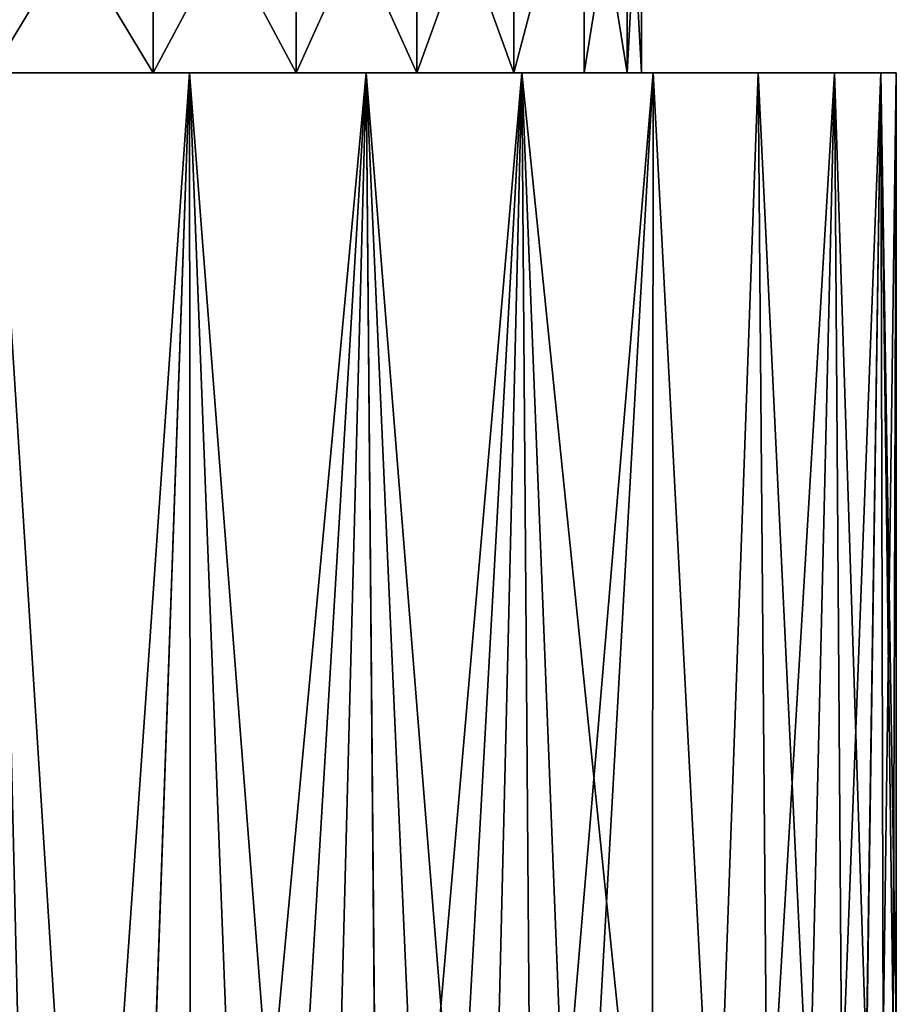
# Model space of a CAD drawing. Header units: metres. Extents: x -109 to 109, y -108 to 40.
# Tile 89 of 216: x -69 to -61, y -20 to -11. Entities that reach past the tile are written whole.
import ezdxf

# ---------------------------------------------------------------- set-up
doc = ezdxf.new("R2010")
doc.units = ezdxf.units.M
doc.layers.add('solid_K_24_42_18_000C86_XXX', color=7, linetype='CONTINUOUS')

msp = doc.modelspace()

# ---------------------------------------------------------------- linework, layer by layer
at = {"layer": 'solid_K_24_42_18_000C86_XXX'}
for points in [[(-69.352875, -9, 11.121454), (-69.35247, -11.5, 11.121129), (-67.843246, -11.5, 9.991438)], [(-67.842628, -9, 9.990896), (-69.352875, -9, 11.121454), (-67.843246, -11.5, 9.991438)], [(-69.352875, -9, -11.121454), (-67.842628, -9, -9.990896), (-69.35247, -11.5, -11.121129)], [(-67.842628, -9, -9.990896), (-67.843246, -11.5, -9.991438), (-69.35247, -11.5, -11.121129)], [(-67.842628, -9, 9.990896), (-67.843246, -11.5, 9.991438), (-66.50898, -11.5, 8.657232)], [(-66.509102, -9, -8.657368), (-66.50898, -11.5, -8.657232), (-67.843246, -11.5, -9.991438)], [(-67.842628, -9, -9.990896), (-66.509102, -9, -8.657368), (-67.843246, -11.5, -9.991438)], [(-66.509102, -9, 8.657368), (-67.842628, -9, 9.990896), (-66.50898, -11.5, 8.657232)], [(-66.509102, -9, 8.657368), (-66.50898, -11.5, 8.657232), (-65.378532, -11.5, 7.147098)], [(-65.378548, -9, 7.147129), (-66.509102, -9, 8.657368), (-65.378532, -11.5, 7.147098)], [(-66.509102, -9, -8.657368), (-65.378548, -9, -7.147129), (-66.50898, -11.5, -8.657232)], [(-65.378548, -9, -7.147129), (-65.378532, -11.5, -7.147098), (-66.50898, -11.5, -8.657232)], [(-65.378548, -9, 7.147129), (-65.378532, -11.5, 7.147098), (-64.474731, -11.5, 5.491904)], [(-64.474731, -9, 5.491879), (-65.378548, -9, 7.147129), (-64.474731, -11.5, 5.491904)], [(-65.378548, -9, -7.147129), (-64.474731, -9, -5.491879), (-65.378532, -11.5, -7.147098)], [(-64.474731, -9, -5.491879), (-64.474731, -11.5, -5.491904), (-65.378532, -11.5, -7.147098)], [(-63.815472, -9, 3.724391), (-64.474731, -11.5, 5.491904), (-63.815395, -11.5, 3.723966)], [(-63.815472, -9, 3.724391), (-64.474731, -9, 5.491879), (-64.474731, -11.5, 5.491904)], [(-63.815472, -9, -3.724391), (-63.815395, -11.5, -3.723966), (-64.474731, -11.5, -5.491904)], [(-64.474731, -9, -5.491879), (-63.815472, -9, -3.724391), (-64.474731, -11.5, -5.491904)], [(-63.815472, -9, 3.724391), (-63.815395, -11.5, 3.723966), (-63.414661, -11.5, 1.882005)], [(-63.414589, -9, 1.881438), (-63.815472, -9, 3.724391), (-63.414661, -11.5, 1.882005)], [(-63.815472, -9, -3.724391), (-63.414589, -9, -1.881438), (-63.815395, -11.5, -3.723966)], [(-63.414589, -9, -1.881438), (-63.414661, -11.5, -1.882005), (-63.815395, -11.5, -3.723966)], [(-63.414589, -9, 1.881438), (-63.414661, -11.5, 1.882005), (-63.279991, -11.5)], [(-63.279999, -9), (-63.279991, -11.5), (-63.414661, -11.5, -1.882005)], [(-63.414589, -9, -1.881438), (-63.279999, -9), (-63.414661, -11.5, -1.882005)], [(-63.279999, -9), (-63.414589, -9, 1.881438), (-63.279991, -11.5)], [(-69.322807, -11.5, -13.850908), (-68.858856, -30.909975, -13.600477), (-69.600136, -31.888506, -13.991137)], [(-69.599831, -31.888103, 13.990984), (-68.858521, -30.909534, 13.600287), (-69.322807, -11.5, 13.850908)], [(-67.843246, -11.5, 9.991438), (-69.35247, -11.5, 11.121129), (-69.322807, -11.5, 13.850908)], [(-69.35247, -11.5, -11.121129), (-67.843246, -11.5, -9.991438), (-69.322807, -11.5, -13.850908)], [(-68.153587, -29.978491, 13.179433), (-67.503983, -11.5, 12.744844), (-69.322807, -11.5, 13.850908)], [(-67.843246, -11.5, 9.991438), (-69.322807, -11.5, 13.850908), (-67.503983, -11.5, 12.744844)], [(-68.858521, -30.909534, 13.600287), (-68.153587, -29.978491, 13.179433), (-69.322807, -11.5, 13.850908)], [(-69.322807, -11.5, -13.850908), (-67.503983, -11.5, -12.744844), (-68.858856, -30.909975, -13.600477)], [(-67.843246, -11.5, -9.991438), (-67.503983, -11.5, -12.744844), (-69.322807, -11.5, -13.850908)], [(-67.503983, -11.5, -12.744844), (-68.153976, -29.979008, -13.179677), (-68.858856, -30.909975, -13.600477)], [(-67.503983, -11.5, -12.744844), (-67.487633, -29.099096, -12.733311), (-68.153976, -29.979008, -13.179677)], [(-68.153587, -29.978491, 13.179433), (-67.487137, -29.098444, 12.732964), (-67.503983, -11.5, 12.744844)], [(-66.50898, -11.5, 8.657232), (-67.843246, -11.5, 9.991438), (-67.503983, -11.5, 12.744844)], [(-67.843246, -11.5, -9.991438), (-66.50898, -11.5, -8.657232), (-67.503983, -11.5, -12.744844)], [(-66.270607, -27.491899, 11.777925), (-65.852066, -11.5, 11.400905), (-67.503983, -11.5, 12.744844)], [(-66.50898, -11.5, 8.657232), (-67.503983, -11.5, 12.744844), (-65.852066, -11.5, 11.400905)], [(-66.859322, -28.269554, 12.264473), (-66.270607, -27.491899, 11.777925), (-67.503983, -11.5, 12.744844)], [(-67.487137, -29.098444, 12.732964), (-66.859322, -28.269554, 12.264473), (-67.503983, -11.5, 12.744844)], [(-67.503983, -11.5, -12.744844), (-65.852066, -11.5, -11.400905), (-67.487633, -29.099096, -12.733311)], [(-66.50898, -11.5, -8.657232), (-65.852066, -11.5, -11.400905), (-67.503983, -11.5, -12.744844)], [(-65.852066, -11.5, -11.400905), (-66.859962, -28.270405, -12.26498), (-67.487633, -29.099096, -12.733311)], [(-65.852066, -11.5, -11.400905), (-66.271431, -27.492983, -11.778643), (-66.859962, -28.270405, -12.26498)], [(-65.378532, -11.5, 7.147098), (-66.50898, -11.5, 8.657232), (-65.852066, -11.5, 11.400905)], [(-66.50898, -11.5, -8.657232), (-65.378532, -11.5, -7.147098), (-65.852066, -11.5, -11.400905)], [(-65.852066, -11.5, -11.400905), (-65.721771, -26.767336, -11.277844), (-66.271431, -27.492983, -11.778643)], [(-66.270607, -27.491899, 11.777925), (-65.720741, -26.765987, 11.276862), (-65.852066, -11.5, 11.400905)], [(-64.734268, -25.463287, 10.243418), (-64.398964, -11.5, 9.845044), (-65.852066, -11.5, 11.400905)], [(-65.378532, -11.5, 7.147098), (-65.852066, -11.5, 11.400905), (-64.398964, -11.5, 9.845044)], [(-65.208862, -26.089718, 10.764306), (-64.734268, -25.463287, 10.243418), (-65.852066, -11.5, 11.400905)], [(-65.720741, -26.765987, 11.276862), (-65.208862, -26.089718, 10.764306), (-65.852066, -11.5, 11.400905)], [(-65.852066, -11.5, -11.400905), (-64.398964, -11.5, -9.845044), (-65.721771, -26.767336, -11.277844)], [(-64.474731, -11.5, -5.491904), (-64.398964, -11.5, -9.845044), (-65.852066, -11.5, -11.400905)], [(-65.378532, -11.5, -7.147098), (-64.474731, -11.5, -5.491904), (-65.852066, -11.5, -11.400905)], [(-64.398964, -11.5, -9.845044), (-65.210083, -26.091322, -10.765583), (-65.721771, -26.767336, -11.277844)], [(-64.474731, -11.5, 5.491904), (-65.378532, -11.5, 7.147098), (-64.398964, -11.5, 9.845044)], [(-64.398964, -11.5, -9.845044), (-64.735664, -25.465128, -10.245016), (-65.210083, -26.091322, -10.765583)], [(-64.398964, -11.5, -9.845044), (-64.296982, -24.885729, -9.718353), (-64.735664, -25.465128, -10.245016)], [(-64.734268, -25.463287, 10.243418), (-64.295456, -24.883701, 9.716433), (-64.398964, -11.5, 9.845044)], [(-63.815395, -11.5, 3.723966), (-64.474731, -11.5, 5.491904), (-64.398964, -11.5, 9.845044)], [(-64.474731, -11.5, -5.491904), (-63.815395, -11.5, -3.723966), (-64.398964, -11.5, -9.845044)], [(-63.180187, -23.410908, 8.120505), (-63.171127, -11.5, 8.10556), (-64.398964, -11.5, 9.845044)], [(-63.815395, -11.5, 3.723966), (-64.398964, -11.5, 9.845044), (-63.171127, -11.5, 8.10556)], [(-63.891304, -24.350054, 9.185904), (-63.180187, -23.410908, 8.120505), (-64.398964, -11.5, 9.845044)], [(-64.295456, -24.883701, 9.716433), (-63.891304, -24.350054, 9.185904), (-64.398964, -11.5, 9.845044)], [(-64.398964, -11.5, -9.845044), (-63.171127, -11.5, -8.10556), (-64.296982, -24.885729, -9.718353)], [(-63.414661, -11.5, -1.882005), (-63.171127, -11.5, -8.10556), (-64.398964, -11.5, -9.845044)], [(-63.815395, -11.5, -3.723966), (-63.414661, -11.5, -1.882005), (-64.398964, -11.5, -9.845044)], [(-63.171127, -11.5, -8.10556), (-63.892925, -24.352192, -9.188128), (-64.296982, -24.885729, -9.718353)], [(-63.171127, -11.5, -8.10556), (-63.181835, -23.41308, -8.123205), (-63.892925, -24.352192, -9.188128)], [(-63.414661, -11.5, 1.882005), (-63.815395, -11.5, 3.723966), (-63.171127, -11.5, 8.10556)], [(-63.279991, -11.5), (-63.414661, -11.5, 1.882005), (-63.171127, -11.5, 8.10556)], [(-63.414661, -11.5, -1.882005), (-63.279991, -11.5), (-63.171127, -11.5, -8.10556)], [(-63.279991, -11.5), (-63.171127, -11.5, 8.10556), (-63.171127, -11.5, -8.10556)], [(-63.171127, -11.5, -8.10556), (-62.589699, -22.631109, -7.06141), (-63.181835, -23.41308, -8.123205)], [(-63.180187, -23.410908, 8.120505), (-62.588211, -22.629139, 7.058481), (-63.171127, -11.5, 8.10556)], [(-62.588211, -22.629139, 7.058481), (-62.191422, -11.5, 6.214841), (-63.171127, -11.5, 8.10556)], [(-63.171127, -11.5, -8.10556), (-63.171127, -11.5, 8.10556), (-62.191422, -11.5, 6.214841)], [(-63.171127, -11.5, -8.10556), (-62.191422, -11.5, 6.214841), (-62.191422, -11.5, -6.214841)], [(-63.171127, -11.5, -8.10556), (-62.191422, -11.5, -6.214841), (-62.589699, -22.631109, -7.06141)], [(-62.191422, -11.5, -6.214841), (-62.104359, -21.990164, -6.010446), (-62.589699, -22.631109, -7.06141)], [(-62.588211, -22.629139, 7.058481), (-62.103104, -21.98851, 6.00744), (-62.191422, -11.5, 6.214841)], [(-61.713318, -21.47385, 4.971325), (-61.478569, -11.5, 4.209054), (-62.191422, -11.5, 6.214841)], [(-62.191422, -11.5, -6.214841), (-62.191422, -11.5, 6.214841), (-61.478569, -11.5, 4.209054)], [(-62.103104, -21.98851, 6.00744), (-61.713318, -21.47385, 4.971325), (-62.191422, -11.5, 6.214841)], [(-62.191422, -11.5, -6.214841), (-61.478569, -11.5, 4.209054), (-61.478569, -11.5, -4.209054)], [(-62.191422, -11.5, -6.214841), (-61.478569, -11.5, -4.209054), (-62.104359, -21.990164, -6.010446)], [(-61.478569, -11.5, -4.209054), (-61.714352, -21.475216, -4.974391), (-62.104359, -21.990164, -6.010446)], [(-61.478569, -11.5, -4.209054), (-61.409088, -21.072128, -3.952772), (-61.714352, -21.475216, -4.974391)], [(-61.713318, -21.47385, 4.971325), (-61.408329, -21.071117, 3.949872), (-61.478569, -11.5, 4.209054)], [(-61.179672, -20.769276, 2.940667), (-61.045311, -11.5, 2.124069), (-61.478569, -11.5, 4.209054)], [(-61.478569, -11.5, -4.209054), (-61.478569, -11.5, 4.209054), (-61.045311, -11.5, 2.124069)], [(-61.408329, -21.071117, 3.949872), (-61.179672, -20.769276, 2.940667), (-61.478569, -11.5, 4.209054)], [(-61.478569, -11.5, -4.209054), (-61.045311, -11.5, 2.124069), (-61.045311, -11.5, -2.124069)], [(-61.478569, -11.5, -4.209054), (-61.045311, -11.5, -2.124069), (-61.409088, -21.072128, -3.952772)], [(-61.045311, -11.5, -2.124069), (-61.180115, -20.769861, -2.942976), (-61.409088, -21.072128, -3.952772)], [(-61.045311, -11.5, -2.124069), (-61.021923, -20.560936, -1.946584), (-61.180115, -20.769861, -2.942976)], [(-61.179672, -20.769276, 2.940667), (-61.021751, -20.560694, 1.945196), (-61.045311, -11.5, 2.124069)], [(-60.900002, -20.4), (-60.900002, -11.5), (-61.045311, -11.5, 2.124069)], [(-61.045311, -11.5, -2.124069), (-61.045311, -11.5, 2.124069), (-60.900002, -11.5)], [(-60.929878, -20.439528, 0.965069), (-60.900002, -20.4), (-61.045311, -11.5, 2.124069)], [(-61.021751, -20.560694, 1.945196), (-60.929878, -20.439528, 0.965069), (-61.045311, -11.5, 2.124069)], [(-61.045311, -11.5, -2.124069), (-60.900002, -11.5), (-61.021923, -20.560936, -1.946584)], [(-60.929913, -20.439552, -0.9656), (-61.021923, -20.560936, -1.946584), (-60.900002, -11.5)], [(-60.929913, -20.439552, -0.9656), (-60.900002, -11.5), (-60.900002, -20.4)]]:
    msp.add_3dface(points, dxfattribs=at)

doc.saveas('drawing.dxf')
